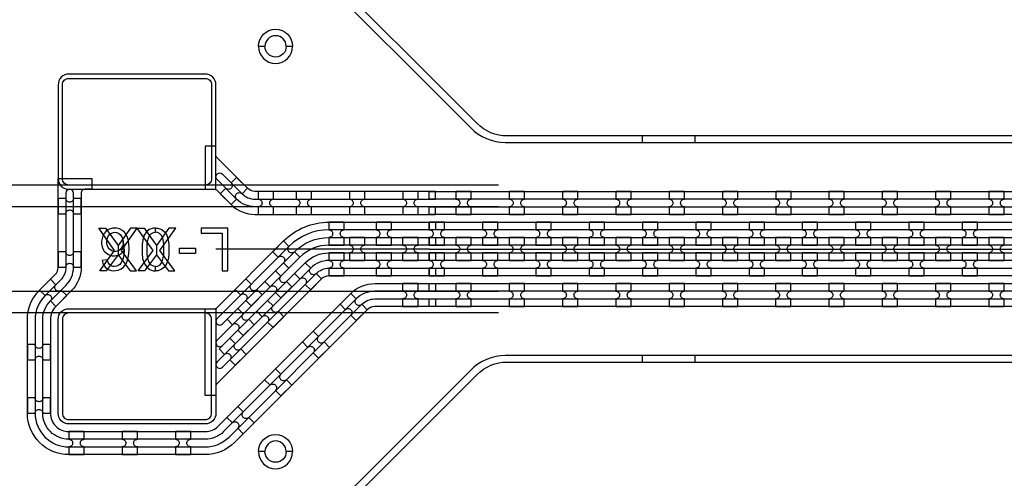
# Model space of a CAD drawing. Extents: x -63500 to 63500, y -63500 to 63500.
# Tile 134 of 256: x 3392 to 8011, y -10205 to -8055. Entities that reach past the tile are written whole.
import ezdxf

# ---------------------------------------------------------------- set-up
doc = ezdxf.new("R2010")
doc.units = 13
doc.header["$MEASUREMENT"] = 0
for name, color, linetype in [('1_Metal', 2, 'Continuous'), ('2_Electrodes', 5, 'Continuous'), ('3_Outline', 4, 'Continuous')]:
    doc.layers.add(name, color=color, linetype=linetype)

msp = doc.modelspace()

# ---------------------------------------------------------------- linework, layer by layer
for p, q in [((5637.5, -8830), (354.5, -8830)), ((-101, -8930), (5637.5, -8930)), ((5312.2, -9130), (4312.2, -9130)), ((5312.2, -9130), (23812.2, -9130)), ((5637.5, -9330), (-101, -9330)), ((5637.5, -9430), (291.5, -9430))]:
    msp.add_line(p, q)
for points in [[(3767.4, -9232), (3837.2, -9136.8), (3763.2, -9032), (3794.8, -9032), (3853.3, -9114), (3853.3, -9156.8), (3796.7, -9232), (3767.4, -9232)], [(3939.2, -9232), (3869.4, -9136.8), (3943.4, -9032), (3911.8, -9032), (3853.3, -9114), (3853.3, -9156.8), (3909.9, -9232), (3939.2, -9232)], [(3947.7, -9232), (4017.5, -9136.8), (3943.4, -9032), (3975.1, -9032), (4033.6, -9114), (4033.6, -9156.8), (3977, -9232), (3947.7, -9232)], [(4119.5, -9232), (4049.7, -9136.8), (4123.7, -9032), (4092, -9032), (4033.6, -9114), (4033.6, -9156.8), (4090.1, -9232), (4119.5, -9232)]]:
    msp.add_lwpolyline(points, close=True)
for radius in [50000, 47500, 45000]:
    msp.add_circle((0, 0), radius)
at = {"layer": '1_Metal'}
for points in [[(-50000, 0, 1), (50000, 0), (51000, 0, -1), (-51000, 0)], [(5312.2, -9220), (5714.1, -9220), (35908.6, -9220, 0.414214), (37748.6, -7380), (37748.6, -6880, 0.414214), (35908.6, -5040), (34675.7, -5040, 0.244698), (34660.9, -5047.6), (34619.6, -5018.7), (34684.1, -4926.5), (34725.1, -4955.2), (34710.7, -4975.6, 0.606815), (34725.5, -5004), (35908.7, -5004, -0.414214), (37784.7, -6880), (37784.7, -7380, -0.414214), (35908.7, -9256), (5714.1, -9256), (5312.2, -9256)], [(5312.2, -9148), (5714.1, -9148), (35908.6, -9148, 0.414214), (37676.6, -7380), (37676.6, -6880, 0.414214), (35908.6, -5112), (34624.5, -5112, 0.244698), (34609.8, -5119.6), (34568.9, -5091), (34619.6, -5018.7), (34660.9, -5047.6, 0.606815), (34675.7, -5076), (35908.6, -5076, -0.414214), (37712.6, -6880), (37712.6, -7380, -0.414214), (35908.6, -9184), (5714.1, -9184), (5312.2, -9184)], [(5312.2, -9076), (5714.1, -9076), (35908.6, -9076, 0.414214), (37604.6, -7380), (37604.6, -6880, 0.414214), (35908.6, -5184), (34574.3, -5184, 0.244698), (34559.5, -5191.6), (34518.6, -5162.9), (34568.9, -5091), (34609.8, -5119.6, 0.606815), (34624.5, -5148), (35908.6, -5148, -0.414214), (37640.6, -6880), (37640.6, -7380, -0.414214), (35908.6, -9112), (5714.1, -9112), (5312.2, -9112)], [(5312.2, -9004), (5714.1, -9004), (5714.1, -9004), (35908.7, -9004, 0.414214), (37532.7, -7380), (37532.7, -6880, 0.414214), (35908.7, -5256), (34523.8, -5256, 0.244698), (34509.1, -5263.6), (34494.7, -5284.1), (34453.8, -5255.4), (34518.6, -5162.9), (34559.5, -5191.6, 0.606815), (34574.3, -5220), (35908.6, -5220, -0.414214), (37568.6, -6880), (37568.6, -7380, -0.414214), (35908.6, -9040), (5714.1, -9040), (5312.2, -9040)], [(3622.2, -8850), (4312.2, -8850), (4312.2, -8360, 0.414214), (4262.2, -8310), (3622.2, -8310, 0.414214), (3572.2, -8360), (3572.2, -8800, 0.414214)], [(5342.2, -8932), (4495.6, -8932, -0.198912), (4409.4, -8896.2), (4317.5, -8804.3, -1), (4342.9, -8778.9), (4434.8, -8870.8, 0.198912), (4495.6, -8896), (5342.2, -8896), (5342.2, -8860), (4495.6, -8860, -0.198912), (4460.3, -8845.3), (4317.5, -8702.5, -0.198912), (4312.2, -8689.8), (4312.2, -8647.2), (4262.2, -8647.2), (4262.2, -8850), (4304.7, -8850, -0.198912), (4317.5, -8855.2), (4383.9, -8921.7, 0.198912), (4495.6, -8968), (5342.2, -8968)], [(5342.2, -9400), (5057.3, -9400, 0.198912), (5021.9, -9414.6), (4399.4, -10037.1, -0.198912), (4262.2, -10094), (3622.2, -10094, -0.414214), (3428.2, -9900), (3428.2, -9460, -0.198912), (3485, -9322.8), (3557.6, -9250.3, 0.198912), (3572.2, -9214.9), (3572.2, -8800), (3730.2, -8800), (3730.2, -8850), (3698.2, -8850, 0.414214), (3680.2, -8868), (3680.2, -9214.9, -0.198912), (3633.9, -9326.6), (3561.4, -9399.2, 0.198912), (3536.2, -9460), (3536.2, -9900, 0.414214), (3622.2, -9986), (4262.2, -9986, 0.198912), (4323, -9960.8), (4945.5, -9338.2, -0.198912), (5057.3, -9292), (5342.2, -9292), (5342.2, -9328), (5057.3, -9328, 0.198912), (4971, -9363.7), (4348.5, -9986.2, -0.198912), (4262.2, -10022), (3622.2, -10022, -0.414214), (3500.2, -9900), (3500.2, -9460, -0.198912), (3535.9, -9373.7), (3608.5, -9301.2, 0.198912), (3644.2, -9214.9), (3644.2, -8868, 1), (3608.2, -8868), (3608.2, -9214.9, -0.198912), (3583, -9275.7), (3510.5, -9348.2, 0.198912), (3464.2, -9460), (3464.2, -9900, 0.414214), (3622.2, -10058), (4262.2, -10058, 0.198912), (4373.9, -10011.7), (4996.5, -9389.2, -0.198912), (5057.3, -9364), (5342.2, -9364)], [(4333, -8870.8), (4383.9, -8921.7), (4409.4, -8896.2, -0.414214), (4409.4, -8870.8), (4409.4, -8870.8, -0.414214), (4434.8, -8870.8), (4460.3, -8845.3), (4409.4, -8794.4), (4383.9, -8819.9, -0.414214), (4383.9, -8845.3), (4383.9, -8845.3, -0.414214), (4358.5, -8845.3)], [(4510.7, -8968), (4582.7, -8968), (4582.7, -8932, -0.414214), (4564.7, -8914), (4564.7, -8914, -0.414214), (4582.7, -8896), (4582.7, -8860), (4510.7, -8860), (4510.7, -8896, -0.414214), (4528.7, -8914), (4528.7, -8914, -0.414214), (4510.7, -8932)], [(4688.7, -8968), (4760.7, -8968), (4760.7, -8932, -0.414214), (4742.7, -8914), (4742.7, -8914, -0.414214), (4760.7, -8896), (4760.7, -8860), (4688.7, -8860), (4688.7, -8896, -0.414214), (4706.7, -8914), (4706.7, -8914, -0.414214), (4688.7, -8932)], [(4938.7, -8968), (5010.7, -8968), (5010.7, -8932, -0.414214), (4992.7, -8914), (4992.7, -8914, -0.414214), (5010.7, -8896), (5010.7, -8860), (4938.7, -8860), (4938.7, -8896, -0.414214), (4956.7, -8914), (4956.7, -8914, -0.414214), (4938.7, -8932)], [(5188.7, -8968), (5260.7, -8968), (5260.7, -8932, -0.414214), (5242.7, -8914), (5242.7, -8914, -0.414214), (5260.7, -8896), (5260.7, -8860), (5188.7, -8860), (5188.7, -8896, -0.414214), (5206.7, -8914), (5206.7, -8914, -0.414214), (5188.7, -8932)], [(5438.7, -8968), (5510.7, -8968), (5510.7, -8932, -0.414214), (5492.7, -8914), (5492.7, -8914, -0.414214), (5510.7, -8896), (5510.7, -8860), (5438.7, -8860), (5438.7, -8896, -0.414214), (5456.7, -8914), (5456.7, -8914, -0.414214), (5438.7, -8932)], [(5688.7, -8968), (5760.7, -8968), (5760.7, -8932, -0.414214), (5742.7, -8914), (5742.7, -8914, -0.414214), (5760.7, -8896), (5760.7, -8860), (5688.7, -8860), (5688.7, -8896, -0.414214), (5706.7, -8914), (5706.7, -8914, -0.414214), (5688.7, -8932)], [(5938.7, -8968), (6010.7, -8968), (6010.7, -8932, -0.414214), (5992.7, -8914), (5992.7, -8914, -0.414214), (6010.7, -8896), (6010.7, -8860), (5938.7, -8860), (5938.7, -8896, -0.414214), (5956.7, -8914), (5956.7, -8914, -0.414214), (5938.7, -8932)], [(6188.7, -8968), (6260.7, -8968), (6260.7, -8932, -0.414214), (6242.7, -8914), (6242.7, -8914, -0.414214), (6260.7, -8896), (6260.7, -8860), (6188.7, -8860), (6188.7, -8896, -0.414214), (6206.7, -8914), (6206.7, -8914, -0.414214), (6188.7, -8932)], [(6438.7, -8968), (6510.7, -8968), (6510.7, -8932, -0.414214), (6492.7, -8914), (6492.7, -8914, -0.414214), (6510.7, -8896), (6510.7, -8860), (6438.7, -8860), (6438.7, -8896, -0.414214), (6456.7, -8914), (6456.7, -8914, -0.414214), (6438.7, -8932)], [(6688.7, -8968), (6760.7, -8968), (6760.7, -8932, -0.414214), (6742.7, -8914), (6742.7, -8914, -0.414214), (6760.7, -8896), (6760.7, -8860), (6688.7, -8860), (6688.7, -8896, -0.414214), (6706.7, -8914), (6706.7, -8914, -0.414214), (6688.7, -8932)], [(6938.7, -8968), (7010.7, -8968), (7010.7, -8932, -0.414214), (6992.7, -8914), (6992.7, -8914, -0.414214), (7010.7, -8896), (7010.7, -8860), (6938.7, -8860), (6938.7, -8896, -0.414214), (6956.7, -8914), (6956.7, -8914, -0.414214), (6938.7, -8932)], [(7188.7, -8968), (7260.7, -8968), (7260.7, -8932, -0.414214), (7242.7, -8914), (7242.7, -8914, -0.414214), (7260.7, -8896), (7260.7, -8860), (7188.7, -8860), (7188.7, -8896, -0.414214), (7206.7, -8914), (7206.7, -8914, -0.414214), (7188.7, -8932)], [(7438.7, -8968), (7510.7, -8968), (7510.7, -8932, -0.414214), (7492.7, -8914), (7492.7, -8914, -0.414214), (7510.7, -8896), (7510.7, -8860), (7438.7, -8860), (7438.7, -8896, -0.414214), (7456.7, -8914), (7456.7, -8914, -0.414214), (7438.7, -8932)], [(7688.7, -8968), (7760.7, -8968), (7760.7, -8932, -0.414214), (7742.7, -8914), (7742.7, -8914, -0.414214), (7760.7, -8896), (7760.7, -8860), (7688.7, -8860), (7688.7, -8896, -0.414214), (7706.7, -8914), (7706.7, -8914, -0.414214), (7688.7, -8932)], [(7938.7, -8968), (8010.7, -8968), (8010.7, -8932, -0.414214), (7992.7, -8914), (7992.7, -8914, -0.414214), (8010.7, -8896), (8010.7, -8860), (7938.7, -8860), (7938.7, -8896, -0.414214), (7956.7, -8914), (7956.7, -8914, -0.414214), (7938.7, -8932)], [(3572.2, -8892.9), (3572.2, -8964.9), (3608.2, -8964.9, -0.414214), (3626.2, -8946.9), (3626.2, -8946.9, -0.414214), (3644.2, -8964.9), (3680.2, -8964.9), (3680.2, -8892.9), (3644.2, -8892.9, -0.414214), (3626.2, -8910.9), (3626.2, -8910.9, -0.414214), (3608.2, -8892.9)], [(4342.9, -9684.7), (4782.5, -9245.2, -0.198912), (4843.3, -9220), (5342.2, -9220), (5342.2, -9256), (4843.3, -9256, 0.198912), (4807.9, -9270.6), (4317.5, -9761.1, 0.198912), (4312.2, -9773.8), (4312.2, -9816.4), (4262.2, -9816.4), (4262.2, -9410), (4304.7, -9410, 0.198912), (4317.5, -9404.7), (4629.8, -9092.4, -0.198912), (4843.3, -9004), (5342.2, -9004), (5342.2, -9040), (4843.3, -9040, 0.198912), (4655.2, -9117.9), (4317.5, -9455.6, 1.000004), (4342.9, -9481.1), (4680.7, -9143.3, -0.198912), (4843.3, -9076), (5342.2, -9076), (5342.2, -9112), (4843.3, -9112, 0.198912), (4706.1, -9168.8), (4317.5, -9557.4, 1.000004), (4342.9, -9582.9), (4731.6, -9194.2, -0.198912), (4843.3, -9148), (5342.2, -9148), (5342.2, -9184), (4843.3, -9184, 0.198912), (4757, -9219.7), (4317.5, -9659.3, 1.000005)], [(4914.1, -9112), (4914.1, -9076, -0.414214), (4896.1, -9058), (4896.1, -9058, -0.414214), (4914.1, -9040), (4914.1, -9004), (4842.1, -9004), (4842.1, -9040, -0.414214), (4860.1, -9058), (4860.1, -9058, -0.414214), (4842.1, -9076), (4842.1, -9112)], [(5135.6, -9112), (5135.6, -9076, -0.414214), (5117.6, -9058), (5117.6, -9058, -0.414214), (5135.6, -9040), (5135.6, -9004), (5063.6, -9004), (5063.6, -9040, -0.414214), (5081.6, -9058), (5081.6, -9058, -0.414214), (5063.6, -9076), (5063.6, -9112)], [(5385.6, -9112), (5385.6, -9076, -0.414214), (5367.6, -9058), (5367.6, -9058, -0.414214), (5385.6, -9040), (5385.6, -9004), (5313.6, -9004), (5313.6, -9040, -0.414214), (5331.6, -9058), (5331.6, -9058, -0.414214), (5313.6, -9076), (5313.6, -9112)], [(5635.6, -9112), (5635.6, -9076, -0.414214), (5617.6, -9058), (5617.6, -9058, -0.414214), (5635.6, -9040), (5635.6, -9004), (5563.6, -9004), (5563.6, -9040, -0.414214), (5581.6, -9058), (5581.6, -9058, -0.414214), (5563.6, -9076), (5563.6, -9112)], [(5885.6, -9112), (5885.6, -9076, -0.414214), (5867.6, -9058), (5867.6, -9058, -0.414214), (5885.6, -9040), (5885.6, -9004), (5813.6, -9004), (5813.6, -9040, -0.414214), (5831.6, -9058), (5831.6, -9058, -0.414214), (5813.6, -9076), (5813.6, -9112)], [(6135.6, -9112), (6135.6, -9076, -0.414214), (6117.6, -9058), (6117.6, -9058, -0.414214), (6135.6, -9040), (6135.6, -9004), (6063.6, -9004), (6063.6, -9040, -0.414214), (6081.6, -9058), (6081.6, -9058, -0.414214), (6063.6, -9076), (6063.6, -9112)], [(6385.6, -9112), (6385.6, -9076, -0.414214), (6367.6, -9058), (6367.6, -9058, -0.414214), (6385.6, -9040), (6385.6, -9004), (6313.6, -9004), (6313.6, -9040, -0.414214), (6331.6, -9058), (6331.6, -9058, -0.414214), (6313.6, -9076), (6313.6, -9112)], [(6635.6, -9112), (6635.6, -9076, -0.414214), (6617.6, -9058), (6617.6, -9058, -0.414214), (6635.6, -9040), (6635.6, -9004), (6563.6, -9004), (6563.6, -9040, -0.414214), (6581.6, -9058), (6581.6, -9058, -0.414214), (6563.6, -9076), (6563.6, -9112)], [(6885.6, -9112), (6885.6, -9076, -0.414214), (6867.6, -9058), (6867.6, -9058, -0.414214), (6885.6, -9040), (6885.6, -9004), (6813.6, -9004), (6813.6, -9040, -0.414214), (6831.6, -9058), (6831.6, -9058, -0.414214), (6813.6, -9076), (6813.6, -9112)], [(7135.6, -9112), (7135.6, -9076, -0.414214), (7117.6, -9058), (7117.6, -9058, -0.414214), (7135.6, -9040), (7135.6, -9004), (7063.6, -9004), (7063.6, -9040, -0.414214), (7081.6, -9058), (7081.6, -9058, -0.414214), (7063.6, -9076), (7063.6, -9112)], [(7385.6, -9112), (7385.6, -9076, -0.414214), (7367.6, -9058), (7367.6, -9058, -0.414214), (7385.6, -9040), (7385.6, -9004), (7313.6, -9004), (7313.6, -9040, -0.414214), (7331.6, -9058), (7331.6, -9058, -0.414214), (7313.6, -9076), (7313.6, -9112)], [(7635.6, -9112), (7635.6, -9076, -0.414214), (7617.6, -9058), (7617.6, -9058, -0.414214), (7635.6, -9040), (7635.6, -9004), (7563.6, -9004), (7563.6, -9040, -0.414214), (7581.6, -9058), (7581.6, -9058, -0.414214), (7563.6, -9076), (7563.6, -9112)], [(7885.6, -9112), (7885.6, -9076, -0.414214), (7867.6, -9058), (7867.6, -9058, -0.414214), (7885.6, -9040), (7885.6, -9004), (7813.6, -9004), (7813.6, -9040, -0.414214), (7831.6, -9058), (7831.6, -9058, -0.414214), (7813.6, -9076), (7813.6, -9112)], [(4706.1, -9168.8), (4680.7, -9143.3, -0.414214), (4655.2, -9143.3), (4655.2, -9143.3, -0.414214), (4655.2, -9117.9), (4629.8, -9092.4), (4578.8, -9143.3), (4604.3, -9168.8, -0.414214), (4629.8, -9168.8), (4629.8, -9168.8, -0.414214), (4629.8, -9194.2), (4655.2, -9219.7)], [(5010.6, -9076), (4938.6, -9076), (4938.6, -9112, -0.414214), (4956.6, -9130), (4956.6, -9130, -0.414214), (4938.6, -9148), (4938.6, -9184), (5010.6, -9184), (5010.6, -9148, -0.414214), (4992.6, -9130), (4992.6, -9130, -0.414214), (5010.6, -9112), (5010.6, -9076)], [(5260.6, -9076), (5188.6, -9076), (5188.6, -9112, -0.414214), (5206.6, -9130), (5206.6, -9130, -0.414214), (5188.6, -9148), (5188.6, -9184), (5260.6, -9184), (5260.6, -9148, -0.414214), (5242.6, -9130), (5242.6, -9130, -0.414214), (5260.6, -9112), (5260.6, -9076)], [(5510.6, -9076), (5438.6, -9076), (5438.6, -9112, -0.414214), (5456.6, -9130), (5456.6, -9130, -0.414214), (5438.6, -9148), (5438.6, -9184), (5510.6, -9184), (5510.6, -9148, -0.414214), (5492.6, -9130), (5492.6, -9130, -0.414214), (5510.6, -9112), (5510.6, -9076)], [(5760.6, -9076), (5688.6, -9076), (5688.6, -9112, -0.414214), (5706.6, -9130), (5706.6, -9130, -0.414214), (5688.6, -9148), (5688.6, -9184), (5760.6, -9184), (5760.6, -9148, -0.414214), (5742.6, -9130), (5742.6, -9130, -0.414214), (5760.6, -9112), (5760.6, -9076)], [(6010.6, -9076), (5938.6, -9076), (5938.6, -9112, -0.414214), (5956.6, -9130), (5956.6, -9130, -0.414214), (5938.6, -9148), (5938.6, -9184), (6010.6, -9184), (6010.6, -9148, -0.414214), (5992.6, -9130), (5992.6, -9130, -0.414214), (6010.6, -9112), (6010.6, -9076)], [(6260.6, -9076), (6188.6, -9076), (6188.6, -9112, -0.414214), (6206.6, -9130), (6206.6, -9130, -0.414214), (6188.6, -9148), (6188.6, -9184), (6260.6, -9184), (6260.6, -9148, -0.414214), (6242.6, -9130), (6242.6, -9130, -0.414214), (6260.6, -9112), (6260.6, -9076)], [(6510.6, -9076), (6438.6, -9076), (6438.6, -9112, -0.414214), (6456.6, -9130), (6456.6, -9130, -0.414214), (6438.6, -9148), (6438.6, -9184), (6510.6, -9184), (6510.6, -9148, -0.414214), (6492.6, -9130), (6492.6, -9130, -0.414214), (6510.6, -9112), (6510.6, -9076)], [(6760.6, -9076), (6688.6, -9076), (6688.6, -9112, -0.414214), (6706.6, -9130), (6706.6, -9130, -0.414214), (6688.6, -9148), (6688.6, -9184), (6760.6, -9184), (6760.6, -9148, -0.414214), (6742.6, -9130), (6742.6, -9130, -0.414214), (6760.6, -9112), (6760.6, -9076)], [(7010.6, -9076), (6938.6, -9076), (6938.6, -9112, -0.414214), (6956.6, -9130), (6956.6, -9130, -0.414214), (6938.6, -9148), (6938.6, -9184), (7010.6, -9184), (7010.6, -9148, -0.414214), (6992.6, -9130), (6992.6, -9130, -0.414214), (7010.6, -9112), (7010.6, -9076)], [(7260.6, -9076), (7188.6, -9076), (7188.6, -9112, -0.414214), (7206.6, -9130), (7206.6, -9130, -0.414214), (7188.6, -9148), (7188.6, -9184), (7260.6, -9184), (7260.6, -9148, -0.414214), (7242.6, -9130), (7242.6, -9130, -0.414214), (7260.6, -9112), (7260.6, -9076)], [(7510.6, -9076), (7438.6, -9076), (7438.6, -9112, -0.414214), (7456.6, -9130), (7456.6, -9130, -0.414214), (7438.6, -9148), (7438.6, -9184), (7510.6, -9184), (7510.6, -9148, -0.414214), (7492.6, -9130), (7492.6, -9130, -0.414214), (7510.6, -9112), (7510.6, -9076)], [(7760.6, -9076), (7688.6, -9076), (7688.6, -9112, -0.414214), (7706.6, -9130), (7706.6, -9130, -0.414214), (7688.6, -9148), (7688.6, -9184), (7760.6, -9184), (7760.6, -9148, -0.414214), (7742.6, -9130), (7742.6, -9130, -0.414214), (7760.6, -9112), (7760.6, -9076)], [(8010.6, -9076), (7938.6, -9076), (7938.6, -9112, -0.414214), (7956.6, -9130), (7956.6, -9130, -0.414214), (7938.6, -9148), (7938.6, -9184), (8010.6, -9184), (8010.6, -9148, -0.414214), (7992.6, -9130), (7992.6, -9130, -0.414214), (8010.6, -9112), (8010.6, -9076)], [(3572.2, -9142.9), (3572.2, -9214.9), (3608.2, -9214.9, -0.414214), (3626.2, -9196.9), (3626.2, -9196.9, -0.414214), (3644.2, -9214.9), (3680.2, -9214.9), (3680.2, -9142.9), (3644.2, -9142.9, -0.414214), (3626.2, -9160.9), (3626.2, -9160.9, -0.414214), (3608.2, -9142.9)], [(4914.1, -9148), (4842.1, -9148), (4842.1, -9184, -0.414214), (4860.1, -9202), (4860.1, -9202, -0.414214), (4842.1, -9220), (4842.1, -9256), (4914.1, -9256), (4914.1, -9220, -0.414214), (4896.1, -9202), (4896.1, -9202, -0.414214), (4914.1, -9184), (4914.1, -9148)], [(5135.6, -9148), (5063.6, -9148), (5063.6, -9184, -0.414214), (5081.6, -9202), (5081.6, -9202, -0.414214), (5063.6, -9220), (5063.6, -9256), (5135.6, -9256), (5135.6, -9220, -0.414214), (5117.6, -9202), (5117.6, -9202, -0.414214), (5135.6, -9184), (5135.6, -9148)], [(5385.6, -9148), (5313.6, -9148), (5313.6, -9184, -0.414214), (5331.6, -9202), (5331.6, -9202, -0.414214), (5313.6, -9220), (5313.6, -9256), (5385.6, -9256), (5385.6, -9220, -0.414214), (5367.6, -9202), (5367.6, -9202, -0.414214), (5385.6, -9184), (5385.6, -9148)], [(5635.6, -9148), (5563.6, -9148), (5563.6, -9184, -0.414214), (5581.6, -9202), (5581.6, -9202, -0.414214), (5563.6, -9220), (5563.6, -9256), (5635.6, -9256), (5635.6, -9220, -0.414214), (5617.6, -9202), (5617.6, -9202, -0.414214), (5635.6, -9184), (5635.6, -9148)], [(5885.6, -9148), (5813.6, -9148), (5813.6, -9184, -0.414214), (5831.6, -9202), (5831.6, -9202, -0.414214), (5813.6, -9220), (5813.6, -9256), (5885.6, -9256), (5885.6, -9220, -0.414214), (5867.6, -9202), (5867.6, -9202, -0.414214), (5885.6, -9184), (5885.6, -9148)], [(6135.6, -9148), (6063.6, -9148), (6063.6, -9184, -0.414214), (6081.6, -9202), (6081.6, -9202, -0.414214), (6063.6, -9220), (6063.6, -9256), (6135.6, -9256), (6135.6, -9220, -0.414214), (6117.6, -9202), (6117.6, -9202, -0.414214), (6135.6, -9184), (6135.6, -9148)], [(6385.6, -9148), (6313.6, -9148), (6313.6, -9184, -0.414214), (6331.6, -9202), (6331.6, -9202, -0.414214), (6313.6, -9220), (6313.6, -9256), (6385.6, -9256), (6385.6, -9220, -0.414214), (6367.6, -9202), (6367.6, -9202, -0.414214), (6385.6, -9184), (6385.6, -9148)], [(6635.6, -9148), (6563.6, -9148), (6563.6, -9184, -0.414214), (6581.6, -9202), (6581.6, -9202, -0.414214), (6563.6, -9220), (6563.6, -9256), (6635.6, -9256), (6635.6, -9220, -0.414214), (6617.6, -9202), (6617.6, -9202, -0.414214), (6635.6, -9184), (6635.6, -9148)], [(6885.6, -9148), (6813.6, -9148), (6813.6, -9184, -0.414214), (6831.6, -9202), (6831.6, -9202, -0.414214), (6813.6, -9220), (6813.6, -9256), (6885.6, -9256), (6885.6, -9220, -0.414214), (6867.6, -9202), (6867.6, -9202, -0.414214), (6885.6, -9184), (6885.6, -9148)], [(7135.6, -9148), (7063.6, -9148), (7063.6, -9184, -0.414214), (7081.6, -9202), (7081.6, -9202, -0.414214), (7063.6, -9220), (7063.6, -9256), (7135.6, -9256), (7135.6, -9220, -0.414214), (7117.6, -9202), (7117.6, -9202, -0.414214), (7135.6, -9184), (7135.6, -9148)], [(7385.6, -9148), (7313.6, -9148), (7313.6, -9184, -0.414214), (7331.6, -9202), (7331.6, -9202, -0.414214), (7313.6, -9220), (7313.6, -9256), (7385.6, -9256), (7385.6, -9220, -0.414214), (7367.6, -9202), (7367.6, -9202, -0.414214), (7385.6, -9184), (7385.6, -9148)], [(7635.6, -9148), (7563.6, -9148), (7563.6, -9184, -0.414214), (7581.6, -9202), (7581.6, -9202, -0.414214), (7563.6, -9220), (7563.6, -9256), (7635.6, -9256), (7635.6, -9220, -0.414214), (7617.6, -9202), (7617.6, -9202, -0.414214), (7635.6, -9184), (7635.6, -9148)], [(7885.6, -9148), (7813.6, -9148), (7813.6, -9184, -0.414214), (7831.6, -9202), (7831.6, -9202, -0.414214), (7813.6, -9220), (7813.6, -9256), (7885.6, -9256), (7885.6, -9220, -0.414214), (7867.6, -9202), (7867.6, -9202, -0.414214), (7885.6, -9184), (7885.6, -9148)], [(4592.3, -9231.7), (4541.4, -9282.6), (4566.8, -9308.1, -0.414214), (4592.3, -9308.1), (4592.3, -9308.1, -0.414214), (4592.3, -9333.5), (4617.7, -9359), (4668.6, -9308.1), (4643.2, -9282.6, -0.414214), (4617.7, -9282.6), (4617.7, -9282.6, -0.414214), (4617.7, -9257.2), (4592.3, -9231.7)], [(4731.6, -9194.2), (4680.7, -9245.2), (4706.1, -9270.6, -0.414214), (4731.6, -9270.6), (4731.6, -9270.6, -0.414214), (4731.6, -9296.1), (4757, -9321.5), (4807.9, -9270.6), (4782.5, -9245.2, -0.414214), (4757, -9245.2), (4757, -9245.2, -0.414214), (4757, -9219.7), (4731.6, -9194.2)], [(3612.3, -9348.2), (3586.8, -9322.8, -0.414214), (3561.4, -9322.8), (3561.4, -9322.8, -0.414214), (3561.4, -9297.3), (3535.9, -9271.9), (3485, -9322.8), (3510.5, -9348.2, -0.414214), (3535.9, -9348.2), (3535.9, -9348.2, -0.414214), (3535.9, -9373.7), (3561.4, -9399.2)], [(4529.3, -9345.6), (4503.9, -9320.1, -0.414214), (4478.4, -9320.1), (4478.4, -9320.1, -0.414214), (4478.4, -9294.7), (4453, -9269.2), (4402.1, -9320.1), (4427.5, -9345.6, -0.414214), (4453, -9345.6), (4453, -9345.6, -0.414214), (4453, -9371), (4478.4, -9396.5)], [(5188.6, -9400), (5260.6, -9400), (5260.6, -9364, -0.414214), (5242.6, -9346), (5242.6, -9346, -0.414214), (5260.6, -9328), (5260.6, -9292), (5188.6, -9292), (5188.6, -9328, -0.414214), (5206.6, -9346), (5206.6, -9346, -0.414214), (5188.6, -9364)], [(5438.6, -9400), (5510.6, -9400), (5510.6, -9364, -0.414214), (5492.6, -9346), (5492.6, -9346, -0.414214), (5510.6, -9328), (5510.6, -9292), (5438.6, -9292), (5438.6, -9328, -0.414214), (5456.6, -9346), (5456.6, -9346, -0.414214), (5438.6, -9364)], [(5688.6, -9400), (5760.6, -9400), (5760.6, -9364, -0.414214), (5742.6, -9346), (5742.6, -9346, -0.414214), (5760.6, -9328), (5760.6, -9292), (5688.6, -9292), (5688.6, -9328, -0.414214), (5706.6, -9346), (5706.6, -9346, -0.414214), (5688.6, -9364)], [(5938.6, -9400), (6010.6, -9400), (6010.6, -9364, -0.414214), (5992.6, -9346), (5992.6, -9346, -0.414214), (6010.6, -9328), (6010.6, -9292), (5938.6, -9292), (5938.6, -9328, -0.414214), (5956.6, -9346), (5956.6, -9346, -0.414214), (5938.6, -9364)], [(6188.6, -9400), (6260.6, -9400), (6260.6, -9364, -0.414214), (6242.6, -9346), (6242.6, -9346, -0.414214), (6260.6, -9328), (6260.6, -9292), (6188.6, -9292), (6188.6, -9328, -0.414214), (6206.6, -9346), (6206.6, -9346, -0.414214), (6188.6, -9364)], [(6438.6, -9400), (6510.6, -9400), (6510.6, -9364, -0.414214), (6492.6, -9346), (6492.6, -9346, -0.414214), (6510.6, -9328), (6510.6, -9292), (6438.6, -9292), (6438.6, -9328, -0.414214), (6456.6, -9346), (6456.6, -9346, -0.414214), (6438.6, -9364)], [(6688.6, -9400), (6760.6, -9400), (6760.6, -9364, -0.414214), (6742.6, -9346), (6742.6, -9346, -0.414214), (6760.6, -9328), (6760.6, -9292), (6688.6, -9292), (6688.6, -9328, -0.414214), (6706.6, -9346), (6706.6, -9346, -0.414214), (6688.6, -9364)], [(6938.6, -9400), (7010.6, -9400), (7010.6, -9364, -0.414214), (6992.6, -9346), (6992.6, -9346, -0.414214), (7010.6, -9328), (7010.6, -9292), (6938.6, -9292), (6938.6, -9328, -0.414214), (6956.6, -9346), (6956.6, -9346, -0.414214), (6938.6, -9364)], [(7188.6, -9400), (7260.6, -9400), (7260.6, -9364, -0.414214), (7242.6, -9346), (7242.6, -9346, -0.414214), (7260.6, -9328), (7260.6, -9292), (7188.6, -9292), (7188.6, -9328, -0.414214), (7206.6, -9346), (7206.6, -9346, -0.414214), (7188.6, -9364)], [(7438.6, -9400), (7510.6, -9400), (7510.6, -9364, -0.414214), (7492.6, -9346), (7492.6, -9346, -0.414214), (7510.6, -9328), (7510.6, -9292), (7438.6, -9292), (7438.6, -9328, -0.414214), (7456.6, -9346), (7456.6, -9346, -0.414214), (7438.6, -9364)], [(7688.6, -9400), (7760.6, -9400), (7760.6, -9364, -0.414214), (7742.6, -9346), (7742.6, -9346, -0.414214), (7760.6, -9328), (7760.6, -9292), (7688.6, -9292), (7688.6, -9328, -0.414214), (7706.6, -9346), (7706.6, -9346, -0.414214), (7688.6, -9364)], [(7938.6, -9400), (8010.6, -9400), (8010.6, -9364, -0.414214), (7992.6, -9346), (7992.6, -9346, -0.414214), (8010.6, -9328), (8010.6, -9292), (7938.6, -9292), (7938.6, -9328, -0.414214), (7956.6, -9346), (7956.6, -9346, -0.414214), (7938.6, -9364)], [(4554.8, -9371), (4503.9, -9421.9), (4529.3, -9447.4, -0.414214), (4554.8, -9447.4), (4554.8, -9447.4, -0.414214), (4554.8, -9472.8), (4580.3, -9498.3), (4631.2, -9447.4), (4605.7, -9421.9, -0.414214), (4580.3, -9421.9), (4580.3, -9421.9, -0.414214), (4580.3, -9396.5), (4554.8, -9371)], [(4971, -9465.5), (5021.9, -9414.6), (4996.5, -9389.2, -0.414214), (4971, -9389.2), (4971, -9389.2, -0.414214), (4971, -9363.7), (4945.5, -9338.2), (4894.6, -9389.2), (4920.1, -9414.6, -0.414214), (4945.5, -9414.6), (4945.5, -9414.6, -0.414214), (4945.5, -9440.1)], [(3622.2, -9410), (4312.2, -9410), (4312.2, -9900, -0.414214), (4262.2, -9950), (3622.2, -9950, -0.414214), (3572.2, -9900), (3572.2, -9460, -0.414214)], [(4415.5, -9408.5), (4364.6, -9459.4), (4390, -9484.9, -0.414214), (4415.5, -9484.9), (4415.5, -9484.9, -0.414214), (4415.5, -9510.3), (4441, -9535.8), (4491.9, -9484.9), (4466.4, -9459.4, -0.414214), (4441, -9459.4), (4441, -9459.4, -0.414214), (4441, -9434), (4415.5, -9408.5)], [(4794.2, -9642.3), (4845.1, -9591.4), (4819.7, -9565.9, -0.414214), (4794.2, -9565.9), (4794.2, -9565.9, -0.414214), (4794.2, -9540.5), (4768.8, -9515), (4717.9, -9565.9), (4743.3, -9591.4, -0.414214), (4768.8, -9591.4), (4768.8, -9591.4, -0.414214), (4768.8, -9616.8)], [(4378, -9547.8), (4327.1, -9598.7), (4352.6, -9624.2, -0.414214), (4378, -9624.2), (4378, -9624.2, -0.414214), (4378, -9649.6), (4403.5, -9675.1), (4454.4, -9624.2), (4428.9, -9598.7, -0.414214), (4403.5, -9598.7), (4403.5, -9598.7, -0.414214), (4403.5, -9573.3), (4378, -9547.8)], [(3428.2, -9578), (3428.2, -9650), (3464.2, -9650, -0.414214), (3482.2, -9632), (3482.2, -9632, -0.414214), (3500.2, -9650), (3536.2, -9650), (3536.2, -9578), (3500.2, -9578, -0.414214), (3482.2, -9596), (3482.2, -9596, -0.414214), (3464.2, -9578)], [(4617.5, -9819.1), (4668.4, -9768.2), (4642.9, -9742.7, -0.414214), (4617.5, -9742.7), (4617.5, -9742.7, -0.414214), (4617.5, -9717.3), (4592, -9691.8), (4541.1, -9742.7), (4566.5, -9768.2, -0.414214), (4592, -9768.2), (4592, -9768.2, -0.414214), (4592, -9793.6)], [(3428.2, -9828), (3428.2, -9900), (3464.2, -9900, -0.414214), (3482.2, -9882), (3482.2, -9882, -0.414214), (3500.2, -9900), (3536.2, -9900), (3536.2, -9828), (3500.2, -9828, -0.414214), (3482.2, -9846), (3482.2, -9846, -0.414214), (3464.2, -9828)], [(4440.7, -9995.9), (4491.6, -9944.9), (4466.1, -9919.5, -0.414214), (4440.7, -9919.5), (4440.7, -9919.5, -0.414214), (4440.7, -9894), (4415.2, -9868.6), (4364.3, -9919.5), (4389.8, -9944.9, -0.414214), (4415.2, -9944.9), (4415.2, -9944.9, -0.414214), (4415.2, -9970.4)], [(3622.2, -10094), (3694.2, -10094), (3694.2, -10058, -0.414214), (3676.2, -10040), (3676.2, -10040, -0.414214), (3694.2, -10022), (3694.2, -9986), (3622.2, -9986), (3622.2, -10022, -0.414214), (3640.2, -10040), (3640.2, -10040, -0.414214), (3622.2, -10058)], [(3872.2, -10094), (3944.2, -10094), (3944.2, -10058, -0.414214), (3926.2, -10040), (3926.2, -10040, -0.414214), (3944.2, -10022), (3944.2, -9986), (3872.2, -9986), (3872.2, -10022, -0.414214), (3890.2, -10040), (3890.2, -10040, -0.414214), (3872.2, -10058)], [(4122.2, -10094), (4194.2, -10094), (4194.2, -10058, -0.414214), (4176.2, -10040), (4176.2, -10040, -0.414214), (4194.2, -10022), (4194.2, -9986), (4122.2, -9986), (4122.2, -10022, -0.414214), (4140.2, -10040), (4140.2, -10040, -0.414214), (4122.2, -10058)]]:
    msp.add_lwpolyline(points, format="xyb", close=True, dxfattribs=at)
for points in [[(35908.6, -8896), (5714.1, -8895.9), (5312.2, -8895.9), (5312.2, -8860), (5714.1, -8860), (35908.7, -8860, 0.414214)], [(35908.7, -8968), (5714.1, -8968), (5312.2, -8968), (5312.2, -8932), (5714.1, -8932), (35908.6, -8932, 0.414214)], [(35908.6, -9328), (5714.1, -9328), (5312.2, -9328), (5312.2, -9292), (5714.1, -9292), (35908.7, -9292, 0.414214)], [(35908.7, -9400), (5714.1, -9400), (5312.2, -9400), (5312.2, -9364), (5714.1, -9364), (35908.6, -9364, 0.414214)]]:
    msp.add_lwpolyline(points, format="xyb", dxfattribs=at)
for points in [[(3802.9, -9181.4), (3779.1, -9183.9), (3783.9, -9202.7), (3795.1, -9217.4), (3807.5, -9226.4), (3822.1, -9231.1), (3833.2, -9232), (3842.3, -9231.5), (3854.2, -9229.5), (3868, -9223.6), (3879.3, -9214.7), (3890.6, -9200.1), (3896.6, -9186.3), (3901.4, -9169.1), (3904.2, -9151.9), (3905.2, -9127.2), (3904.5, -9108.6), (3902.3, -9090.8), (3898.3, -9076.1), (3892, -9062.4), (3883.7, -9051.4), (3874.4, -9043.5), (3860.8, -9036.2), (3847.6, -9032.8), (3837.4, -9032), (3827.6, -9032.7), (3816, -9035.5), (3805.2, -9040.6), (3796.1, -9047.7), (3788.1, -9057.2), (3782, -9068.5), (3778, -9080.5), (3776, -9093.6), (3776, -9105.4), (3778.3, -9119.2), (3782.4, -9129.8), (3788.8, -9140.1), (3796.9, -9148.6), (3807.8, -9156.3), (3818.3, -9160.4), (3826.3, -9162), (3833.6, -9162.3), (3838.7, -9162.1), (3844.8, -9161.2), (3850.3, -9159.9), (3858.6, -9156.6), (3867.2, -9151.4), (3872.8, -9146.5), (3878.5, -9140.3), (3881.2, -9136.5), (3877.3, -9094.7), (3877.3, -9102.9), (3876.5, -9109), (3874.6, -9116), (3869.8, -9125.1), (3863.1, -9132.3), (3854.7, -9137.8), (3843.5, -9141), (3834.7, -9141), (3823.7, -9138.4), (3813.1, -9131.3), (3806.4, -9122.7), (3802.1, -9112.1), (3800.6, -9100.3), (3800.6, -9091.6), (3803.1, -9079.4), (3807.2, -9069.8), (3814, -9060.9), (3822.6, -9055.4), (3831.5, -9052.4), (3837.7, -9051.8), (3846.3, -9052.9), (3854.9, -9056.2), (3864.4, -9063.3), (3871.3, -9073), (3875.9, -9085.1), (3877.3, -9094.7), (3881.2, -9136.5), (3881.2, -9145), (3880.2, -9154.6), (3878.3, -9168.7), (3874.2, -9181.9), (3868.5, -9193), (3861, -9202), (3853.8, -9207.5), (3845.9, -9211.1), (3837, -9212.2), (3829.5, -9211.5), (3820.5, -9208.3), (3812.8, -9202.5), (3807.2, -9193.8), (3802.9, -9181.4)], [(4029, -9032), (4018.8, -9032), (3999.3, -9038.4), (3986.5, -9049.8), (3975.9, -9065.8), (3969, -9087.2), (3965.9, -9109.4), (3965.9, -9149.9), (3968.6, -9174.7), (3975.5, -9195.9), (3987.5, -9214.8), (4002.1, -9226.2), (4018.6, -9232), (4029, -9232), (4029, -9212.3), (4019, -9210.8), (4007.7, -9204.5), (3997.9, -9190.5), (3992.7, -9171.8), (3990.6, -9155.6), (3989.6, -9139.5), (3989.6, -9123.9), (3990.4, -9109.2), (3992.1, -9094.7), (3995.4, -9079.1), (4001.2, -9066.8), (4010.3, -9057.4), (4019.8, -9052.6), (4029, -9051.1)], [(4029, -9032), (4039.1, -9032), (4058.7, -9038.4), (4071.5, -9049.8), (4082.1, -9065.8), (4089, -9087.2), (4092, -9109.4), (4092, -9149.9), (4089.4, -9174.7), (4082.5, -9195.9), (4070.5, -9214.8), (4055.8, -9226.2), (4039.4, -9232), (4029, -9232), (4029, -9212.3), (4039, -9210.8), (4050.3, -9204.5), (4060.1, -9190.5), (4065.2, -9171.8), (4067.4, -9155.6), (4068.3, -9139.5), (4068.3, -9123.9), (4067.5, -9109.2), (4065.9, -9094.7), (4062.6, -9079.1), (4056.7, -9066.8), (4047.7, -9057.4), (4038.1, -9052.6), (4029, -9051.1)], [(4341, -9056.5), (4341, -9232), (4367.8, -9232), (4367.8, -9032), (4242.6, -9032), (4242.6, -9056.5), (4341, -9056.5)], [(4141, -9150.3), (4141, -9125.4), (4216.1, -9125.4), (4216.1, -9150.3), (4141, -9150.3)]]:
    msp.add_lwpolyline(points, close=True, dxfattribs=at)
at = {"layer": '2_Electrodes'}
for points in [[(47500, 0, -1), (-47500, 0), (-51000, 0, 1), (51000, 0)], [(38188.7, -7380), (38188.7, -6880, 0.156977), (37760.6, -5550, -0.610914), (37858.1, -5360), (37858.1, -5330, 0.610914), (37736.2, -5567.5, -0.156977), (38158.7, -6880), (38158.7, -7380, -0.414214), (35908.7, -9630), (6312.2, -9630), (6312.2, -9660), (35908.7, -9660, 0.414214)], [(4512.2, -8180, -1), (4672.2, -8180), (4642.2, -8180, 1), (4542.2, -8180)], [(4512.2, -8180, 1), (4672.2, -8180), (4642.2, -8180, -1), (4542.2, -8180)], [(3622.2, -8330), (4262.2, -8330, -0.414214), (4292.2, -8360), (4292.2, -8800, -0.414214), (4262.2, -8830), (3622.2, -8830, -0.414214), (3592.2, -8800), (3592.2, -8360, -0.414214)], [(3622.2, -9930), (4262.2, -9930, 0.414214), (4292.2, -9900), (4292.2, -9460, 0.414214), (4262.2, -9430), (3622.2, -9430, 0.414214), (3592.2, -9460), (3592.2, -9900, 0.414214)], [(4512.2, -10080, -1), (4672.2, -10080), (4642.2, -10080, 1), (4542.2, -10080)], [(4512.2, -10080, 1), (4672.2, -10080), (4642.2, -10080, -1), (4542.2, -10080)]]:
    msp.add_lwpolyline(points, format="xyb", close=True, dxfattribs=at)
for points in [[(3292.2, -7730), (4592.2, -7730, -0.198912), (4733.6, -7788.5), (5507.7, -8562.6, 0.198912), (5670.3, -8630), (6560.4, -8630), (6560.4, -8600), (5678.8, -8600, -0.198912), (5537.4, -8541.4), (4763.3, -7767.3, 0.198912), (4600.7, -7700), (3292.2, -7700, 0.414214)], [(35908.7, -8600), (6312.2, -8600), (6312.2, -8630), (35908.7, -8630, 0.414214)], [(4763.3, -10492.6), (5537.4, -9718.5, -0.198912), (5678.8, -9660), (6560.4, -9660), (6560.4, -9630), (5670.3, -9630, 0.198912), (5507.7, -9697.3), (4733.6, -10471.4, -0.198912)]]:
    msp.add_lwpolyline(points, format="xyb", dxfattribs=at)
at = {"layer": '3_Outline'}
for points in [[(47500, 0, -1), (-47500, 0), (-51000, 0, 1), (51000, 0)], [(38188.7, -7380), (38188.7, -6880, 0.156977), (37760.6, -5550, -0.610914), (37858.1, -5360), (37858.1, -5330, 0.610914), (37736.2, -5567.5, -0.156977), (38158.7, -6880), (38158.7, -7380, -0.414214), (35908.7, -9630), (6312.2, -9630), (6312.2, -9660), (35908.7, -9660, 0.414214)], [(4512.2, -8180, -1), (4672.2, -8180), (4642.2, -8180, 1), (4542.2, -8180)], [(4512.2, -8180, 1), (4672.2, -8180), (4642.2, -8180, -1), (4542.2, -8180)], [(4512.2, -10080, -1), (4672.2, -10080), (4642.2, -10080, 1), (4542.2, -10080)], [(4512.2, -10080, 1), (4672.2, -10080), (4642.2, -10080, -1), (4542.2, -10080)]]:
    msp.add_lwpolyline(points, format="xyb", close=True, dxfattribs=at)
for points in [[(3292.2, -7730), (4592.2, -7730, -0.198912), (4733.6, -7788.5), (5507.7, -8562.6, 0.198912), (5670.3, -8630), (6560.4, -8630), (6560.4, -8600), (5678.8, -8600, -0.198912), (5537.4, -8541.4), (4763.3, -7767.3, 0.198912), (4600.7, -7700), (3292.2, -7700, 0.414214)], [(35908.7, -8600), (6312.2, -8600), (6312.2, -8630), (35908.7, -8630, 0.414214)], [(4763.3, -10492.6), (5537.4, -9718.5, -0.198912), (5678.8, -9660), (6560.4, -9660), (6560.4, -9630), (5670.3, -9630, 0.198912), (5507.7, -9697.3), (4733.6, -10471.4, -0.198912)]]:
    msp.add_lwpolyline(points, format="xyb", dxfattribs=at)

doc.saveas('drawing.dxf')
